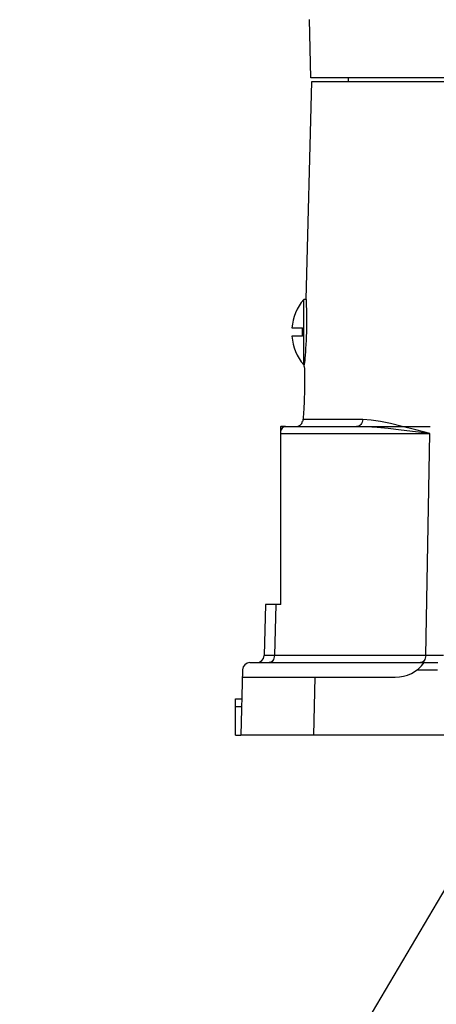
# Model space of a CAD drawing. Header units: millimetres. Extents: x 0 to 1249, y 0 to 420.
# Tile 89 of 104: x 487.77 to 495.42, y 251.27 to 269.35. Entities that reach past the tile are written whole.
import ezdxf

# ---------------------------------------------------------------- set-up
doc = ezdxf.new("R2010")
doc.units = ezdxf.units.MM
doc.header["$LTSCALE"] = 32.67
doc.layers.get('0').update_dxf_attribs({"linetype": 'CONTINUOUS'})
for name, color, linetype in [('AXIS', 7, 'CONTINUOUS'), ('CHAMFER', 7, 'CONTINUOUS'), ('CRV2', 7, 'CONTINUOUS'), ('DRA_ITEM', 7, 'CONTINUOUS'), ('DRAFT', 7, 'CONTINUOUS'), ('ROUND', 7, 'CONTINUOUS')]:
    doc.layers.add(name, color=color, linetype=linetype)

msp = doc.modelspace()

# ---------------------------------------------------------------- linework, layer by layer
at = {"color": 7, "linetype": 'CONTINUOUS'}
for p, q in [((493.798535, 268.277114), (493.798535, 268.210448)), ((493.027124, 264.210448), (492.985201, 264.210448)), ((492.985201, 263.010448), (492.985201, 264.210448)), ((492.768373, 263.687114), (492.965201, 263.687114)), ((492.965201, 263.533781), (492.965201, 263.687114)), ((492.965201, 263.533781), (492.768373, 263.533781)), ((492.985201, 263.010448), (492.995701, 263.010448)), ((492.64735, 261.877114), (492.565201, 261.877114)), ((492.565201, 258.610448), (492.565201, 261.877114)), ((492.280483, 258.610448), (492.255951, 257.673624)), ((492.565201, 258.610448), (492.280483, 258.610448)), ((491.995089, 257.543781), (495.449564, 257.543781)), ((491.861801, 257.413938), (491.830287, 256.210448)), ((491.858218, 257.277114), (494.665201, 257.277114)), ((509.233906, 256.210448), (493.163163, 256.210448))]:
    msp.add_line(p, q, dxfattribs=at)
at = {"color": 9, "linetype": 'CONTINUOUS'}
for p, q in [((492.565201, 261.747271), (495.301994, 261.747271)), ((492.469781, 258.610448), (492.44525, 257.673624)), ((495.069813, 257.413938), (495.445031, 257.413938)), ((493.191095, 257.277114), (493.163163, 256.210448))]:
    msp.add_line(p, q, dxfattribs=at)
msp.add_lwpolyline([(492.64735, 261.877114), (492.630943, 261.87513), (492.615025, 261.869237), (492.600069, 261.859611), (492.586519, 261.846537), (492.57478, 261.830405), (492.565201, 261.811696)], dxfattribs=at)
at = {"color": 7, "linetype": 'CONTINUOUS'}
for centre, radius, start, end in [((493.693383, 263.610448), 0.928182, 139.7273937, 175.2620417), ((493.693383, 263.610448), 0.928182, 184.7379583, 220.2726063), ((491.995089, 257.410448), 0.133333, 90, 178.5), ((494.665201, 257.943781), 0.666667, 270, 323.1301024)]:
    msp.add_arc(centre, radius, start, end, dxfattribs=at)
at = {"layer": 'AXIS', "color": 7, "linetype": 'CONTINUOUS'}
for p, q in [((493.000185, 263.056902), (492.995701, 263.010448)), ((492.965235, 261.977114), (492.965396, 261.977623))]:
    msp.add_line(p, q, dxfattribs=at)
at = {"layer": 'AXIS', "color": 9, "linetype": 'CONTINUOUS'}
msp.add_line((494.069034, 262.006957), (492.971183, 262.006957), dxfattribs=at)
at = {"layer": 'AXIS', "color": 7, "linetype": 'CONTINUOUS'}
for points in [[(493.027124, 264.210448), (493.028088, 264.189477), (493.029193, 264.163855), (493.030571, 264.128881), (493.03209, 264.084954), (493.03359, 264.032654), (493.034889, 263.9732), (493.035814, 263.908134), (493.03623, 263.838226), (493.036019, 263.764443), (493.035097, 263.688055), (493.033428, 263.610448)], [(493.033428, 263.610448), (493.031017, 263.532711), (493.027923, 263.456236), (493.024259, 263.382409), (493.020175, 263.312485), (493.015838, 263.247396), (493.011426, 263.187953), (493.007194, 263.135702), (493.003385, 263.09183), (493.000185, 263.056902)], [(492.994828, 262.977114), (492.996121, 262.937129), (492.996964, 262.907082), (492.997856, 262.869837), (492.998686, 262.826187), (492.999343, 262.777054), (492.999723, 262.723438), (492.99974, 262.66566), (492.999315, 262.60453), (492.998393, 262.541229), (492.996962, 262.477114)], [(492.996962, 262.477114), (492.995155, 262.416703), (492.992929, 262.356937), (492.990355, 262.298969), (492.987528, 262.243834), (492.984553, 262.192335), (492.981513, 262.144674), (492.978525, 262.101551), (492.975722, 262.06376), (492.973233, 262.032005), (492.971183, 262.006957)], [(492.971183, 262.006957), (492.969135, 261.992288), (492.966758, 261.98223), (492.965393, 261.977612)]]:
    msp.add_lwpolyline(points, dxfattribs=at)
at = {"layer": 'CHAMFER', "color": 7, "linetype": 'CONTINUOUS'}
for p, q in [((499.198535, 268.277114), (493.117409, 268.277114)), ((493.131868, 268.210448), (499.099923, 268.210448))]:
    msp.add_line(p, q, dxfattribs=at)
at = {"layer": 'CRV2', "color": 7, "linetype": 'CONTINUOUS'}
msp.add_line((492.555322, 261.877114), (495.304428, 261.877114), dxfattribs=at)
at = {"layer": 'DRA_ITEM', "color": 2, "linetype": 'CONTINUOUS'}
msp.add_line((497.954241, 257.424598), (487.766564, 240.14508), dxfattribs=at)
at = {"layer": 'DRAFT', "color": 7, "linetype": 'CONTINUOUS'}
for p, q in [((493.117409, 268.277114), (493.089385, 269.347271)), ((493.027124, 264.210448), (493.131868, 268.210448)), ((492.994828, 262.977114), (492.995701, 263.010448)), ((491.731868, 256.210448), (491.830287, 256.210448))]:
    msp.add_line(p, q, dxfattribs=at)
at = {"layer": 'ROUND', "color": 7, "linetype": 'CONTINUOUS'}
for p, q in [((492.64735, 261.877114), (493.953557, 261.877114)), ((491.731868, 256.877114), (491.847744, 256.877114)), ((491.731868, 256.210448), (491.731868, 256.877114)), ((493.163163, 256.210448), (491.830287, 256.210448))]:
    msp.add_line(p, q, dxfattribs=at)
at = {"layer": 'ROUND', "color": 9, "linetype": 'CONTINUOUS'}
for p, q in [((495.225621, 257.673624), (495.301994, 261.747271)), ((492.44525, 257.673624), (492.356089, 257.6734)), ((495.554838, 257.673681), (492.44525, 257.673624)), ((491.731868, 256.740291), (491.844161, 256.740291))]:
    msp.add_line(p, q, dxfattribs=at)
for points in [[(494.069034, 262.006957), (494.066308, 261.981447), (494.059392, 261.957014), (494.048542, 261.934568), (494.034163, 261.914941), (494.016788, 261.898863), (493.997064, 261.886932), (493.975722, 261.879592), (493.953557, 261.877114)], [(495.301994, 261.747271), (495.038229, 261.781071), (494.772284, 261.813978), (494.535425, 261.840497), (494.332406, 261.859424), (494.137935, 261.872289), (493.953557, 261.877114)], [(495.301994, 261.747271), (495.046167, 261.814871), (494.794805, 261.880685), (494.576939, 261.933722), (494.395075, 261.971576), (494.225428, 261.997308), (494.069034, 262.006957)], [(492.356089, 257.6734), (492.294245, 257.67335), (492.273465, 257.673392), (492.260389, 257.673484), (492.255951, 257.673624)], [(492.44525, 257.673624), (492.442997, 257.648114), (492.437282, 257.623681), (492.428316, 257.601234), (492.416434, 257.581607), (492.402075, 257.56553), (492.385775, 257.553599), (492.368139, 257.546258), (492.349822, 257.543781)], [(495.225621, 257.673624), (495.223368, 257.648114), (495.217653, 257.623681), (495.208687, 257.601234), (495.196805, 257.581607), (495.182446, 257.56553), (495.166146, 257.553599), (495.14851, 257.546258), (495.130193, 257.543781)]]:
    msp.add_lwpolyline(points, dxfattribs=at)
at = {"layer": 'ROUND', "color": 7, "linetype": 'CONTINUOUS'}
for centre, end in [((492.836136, 262.010448), 345.5224878), ((492.122664, 257.677114), 358.5)]:
    msp.add_arc(centre, 0.133333, 270, end, dxfattribs=at)

doc.saveas('drawing.dxf')
